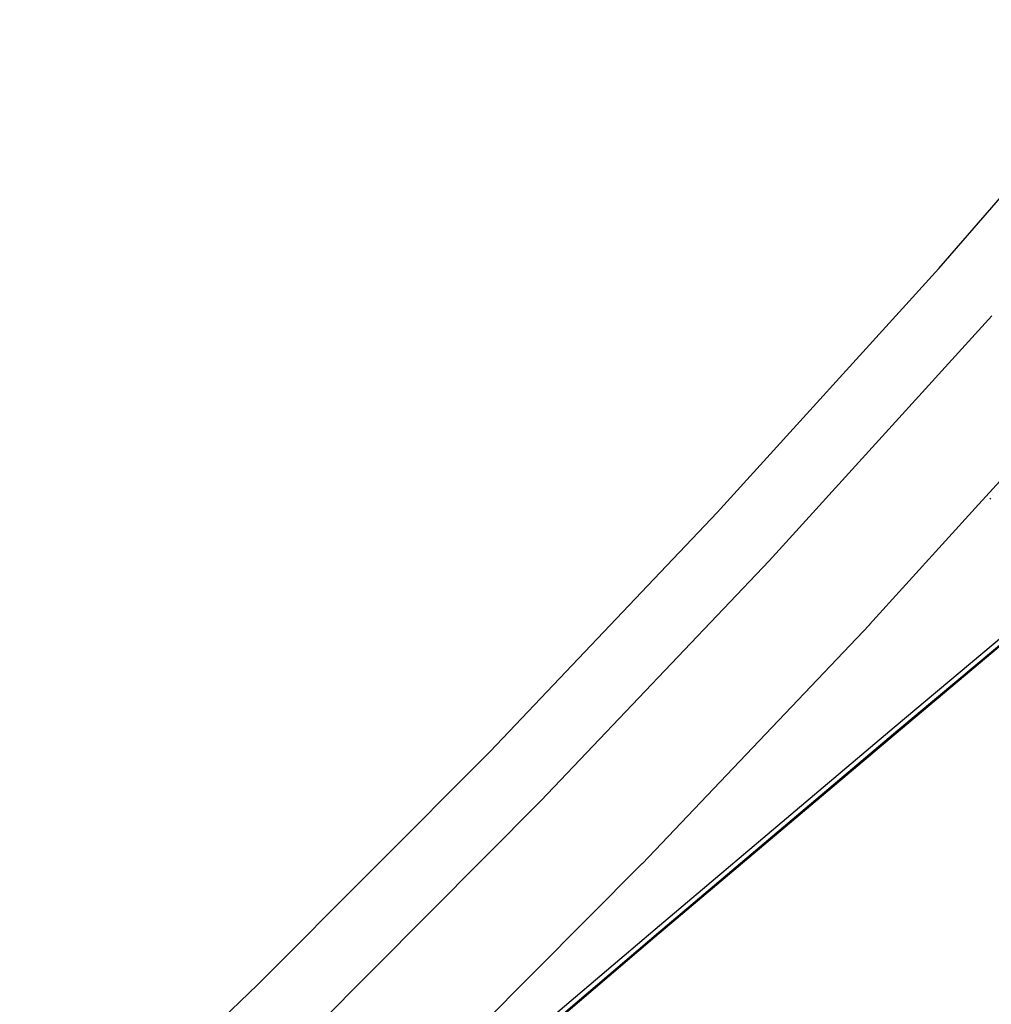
# Model space of a CAD drawing. Extents: x -124 to 47, y -110 to 120.
# Tile 4 of 6: x -84 to -51, y -66 to -33. Entities that reach past the tile are written whole.
import ezdxf

# ---------------------------------------------------------------- set-up
doc = ezdxf.new("R2010")
doc.units = 0
doc.header["$MEASUREMENT"] = 0
doc.layers.get('0').update_dxf_attribs({"linetype": 'CONTINUOUS'})

msp = doc.modelspace()

# ---------------------------------------------------------------- linework, layer by layer
for p, q in [((-52.933, -41.107), (-45.71, -32.776)), ((-60.347, -49.269), (-52.933, -41.107)), ((-58.607, -50.886), (-51.157, -42.683)), ((-51.587, -48.987), (-47.815, -44.834)), ((-55.244, -53.014), (-51.595, -48.996)), ((-51.587, -48.987), (-51.595, -48.996)), ((-51.211, -48.816), (-51.187, -48.789)), ((-67.946, -57.259), (-60.347, -49.269)), ((-46.48, -50.035), (-54.426, -56.717)), ((-54.419, -56.444), (-46.478, -49.778)), ((-54.3, -56.554), (-46.358, -49.886)), ((-66.244, -58.916), (-58.607, -50.886)), ((-55.249, -53.021), (-62.859, -61.021)), ((-55.244, -53.014), (-55.249, -53.021)), ((-62.422, -63.204), (-54.419, -56.444)), ((-62.305, -63.317), (-54.3, -56.554)), ((-54.426, -56.717), (-62.426, -63.479)), ((-75.727, -65.072), (-67.946, -57.259)), ((-74.063, -66.767), (-66.244, -58.916)), ((-70.656, -68.851), (-62.863, -61.026)), ((-62.859, -61.021), (-62.863, -61.026)), ((-70.488, -70.06), (-62.422, -63.204)), ((-62.426, -63.479), (-70.477, -70.32)), ((-70.373, -70.176), (-62.305, -63.317)), ((-83.686, -72.704), (-75.727, -65.072))]:
    msp.add_line(p, q)

doc.saveas('drawing.dxf')
